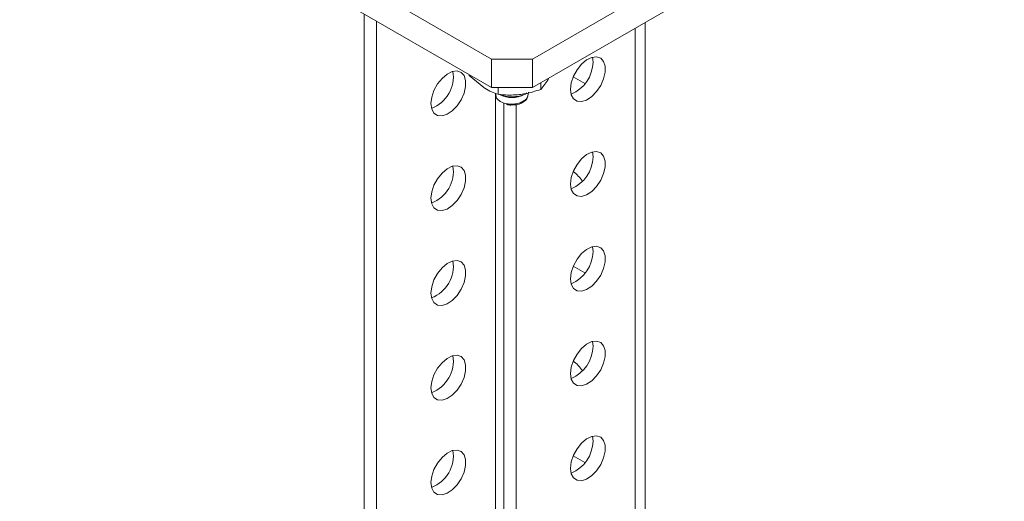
# Model space of a CAD drawing. Header units: millimetres. Extents: x -374 to 373, y -1423 to -22.
# Tile 4 of 39: x -155 to 15, y -976 to -893. Entities that reach past the tile are written whole.
import ezdxf

# ---------------------------------------------------------------- set-up
doc = ezdxf.new("R2010")
doc.units = ezdxf.units.MM

msp = doc.modelspace()

# ---------------------------------------------------------------- linework, layer by layer
at = {"color": 7, "linetype": 'Continuous', "lineweight": 15}
for p, q in [((-154.89, -852.88), (-73.57, -899.82)), ((-66.5, -899.82), (14.82, -852.88)), ((-154.89, -857.78), (-73.57, -904.72)), ((-66.5, -904.72), (14.82, -857.78)), ((-95.49, -892.07), (-95.49, -1214.73)), ((-93.37, -893.29), (-93.37, -1215.96)), ((-47.06, -1345.25), (-47.06, -893.5)), ((-73.57, -899.82), (-66.5, -899.82)), ((-73.57, -904.72), (-73.57, -899.82)), ((-66.5, -899.82), (-66.5, -904.72)), ((-56.07, -900.34), (-56.17, -899.5)), ((-77.39, -902.51), (-77.39, -902.65)), ((-77.39, -902.65), (-74.91, -904.75)), ((-65.07, -905.05), (-63.87, -903.47)), ((-65.07, -903.9), (-65.07, -905.05)), ((-57.48, -904.02), (-59.47, -902.87)), ((-66.5, -904.72), (-73.57, -904.72)), ((-72.43, -904.72), (-72.43, -905.9)), ((-67.28, -906.15), (-67.17, -905.52)), ((-71.45, -907.37), (-71.45, -1228.61)), ((-69.33, -907.69), (-69.33, -1229.84)), ((-56.07, -916.67), (-56.17, -915.83)), ((-56.07, -933), (-56.17, -932.16)), ((-57.48, -936.68), (-59.47, -935.53)), ((-56.07, -949.33), (-56.17, -948.49)), ((-56.07, -965.66), (-56.17, -964.82)), ((-57.48, -969.34), (-59.47, -968.19))]:
    msp.add_line(p, q, dxfattribs=at)
at = {"color": 7, "linetype": 'Continuous', "lineweight": 0}
for p, q in [((-48.82, -894.52), (-48.82, -1293.09)), ((-72.86, -905.86), (-72.86, -1227.8))]:
    msp.add_line(p, q, dxfattribs=at)
at = {"color": 7, "linetype": 'Continuous', "lineweight": 15, "flags": 128}
for points in [[(-59.96, -905.03), (-59.82, -903.93), (-59.43, -902.78), (-58.82, -901.67), (-58.05, -900.7), (-57.18, -899.97), (-56.28, -899.53), (-55.45, -899.43), (-54.75, -899.67), (-54.24, -900.23), (-53.98, -901.07), (-53.98, -902.1), (-54.24, -903.24), (-54.75, -904.39), (-55.45, -905.44), (-56.28, -906.3), (-57.18, -906.89), (-58.05, -907.16), (-58.82, -907.09), (-59.43, -906.69), (-59.82, -905.98), (-59.96, -905.03)], [(-84, -907.49), (-83.86, -906.39), (-83.48, -905.23), (-82.87, -904.12), (-82.09, -903.15), (-81.22, -902.42), (-80.32, -901.98), (-79.49, -901.88), (-78.79, -902.12), (-78.29, -902.68), (-78.02, -903.52), (-78.02, -904.55), (-78.29, -905.69), (-78.79, -906.84), (-79.49, -907.89), (-80.32, -908.75), (-81.22, -909.34), (-82.09, -909.62), (-82.87, -909.55), (-83.48, -909.14), (-83.86, -908.43), (-84, -907.49)], [(-59.96, -921.36), (-59.82, -920.26), (-59.43, -919.11), (-58.82, -918), (-58.05, -917.03), (-57.18, -916.3), (-56.28, -915.86), (-55.45, -915.76), (-54.75, -916), (-54.24, -916.56), (-53.98, -917.4), (-53.98, -918.43), (-54.24, -919.57), (-54.75, -920.72), (-55.45, -921.77), (-56.28, -922.63), (-57.18, -923.22), (-58.05, -923.49), (-58.82, -923.42), (-59.43, -923.02), (-59.82, -922.31), (-59.96, -921.36)], [(-84, -923.82), (-83.86, -922.72), (-83.48, -921.56), (-82.87, -920.45), (-82.09, -919.49), (-81.22, -918.75), (-80.32, -918.31), (-79.49, -918.21), (-78.79, -918.45), (-78.29, -919.01), (-78.02, -919.85), (-78.02, -920.88), (-78.29, -922.02), (-78.79, -923.17), (-79.49, -924.22), (-80.32, -925.08), (-81.22, -925.67), (-82.09, -925.95), (-82.87, -925.88), (-83.48, -925.47), (-83.86, -924.76), (-84, -923.82)], [(-59.96, -937.7), (-59.82, -936.6), (-59.43, -935.44), (-58.82, -934.33), (-58.05, -933.36), (-57.18, -932.63), (-56.28, -932.19), (-55.45, -932.09), (-54.75, -932.33), (-54.24, -932.89), (-53.98, -933.73), (-53.98, -934.76), (-54.24, -935.9), (-54.75, -937.05), (-55.45, -938.1), (-56.28, -938.96), (-57.18, -939.55), (-58.05, -939.83), (-58.82, -939.76), (-59.43, -939.35), (-59.82, -938.64), (-59.96, -937.7)], [(-84, -940.15), (-83.86, -939.05), (-83.48, -937.89), (-82.87, -936.78), (-82.09, -935.82), (-81.22, -935.08), (-80.32, -934.64), (-79.49, -934.54), (-78.79, -934.78), (-78.29, -935.34), (-78.02, -936.18), (-78.02, -937.21), (-78.29, -938.36), (-78.79, -939.5), (-79.49, -940.55), (-80.32, -941.41), (-81.22, -942), (-82.09, -942.28), (-82.87, -942.21), (-83.48, -941.8), (-83.86, -941.09), (-84, -940.15)], [(-59.96, -954.03), (-59.82, -952.93), (-59.43, -951.77), (-58.82, -950.66), (-58.05, -949.7), (-57.18, -948.96), (-56.28, -948.52), (-55.45, -948.42), (-54.75, -948.66), (-54.24, -949.22), (-53.98, -950.06), (-53.98, -951.09), (-54.24, -952.23), (-54.75, -953.38), (-55.45, -954.43), (-56.28, -955.29), (-57.18, -955.88), (-58.05, -956.16), (-58.82, -956.09), (-59.43, -955.68), (-59.82, -954.97), (-59.96, -954.03)], [(-84, -956.48), (-83.86, -955.38), (-83.48, -954.22), (-82.87, -953.11), (-82.09, -952.15), (-81.22, -951.41), (-80.32, -950.97), (-79.49, -950.87), (-78.79, -951.11), (-78.29, -951.67), (-78.02, -952.51), (-78.02, -953.55), (-78.29, -954.69), (-78.79, -955.83), (-79.49, -956.88), (-80.32, -957.74), (-81.22, -958.33), (-82.09, -958.61), (-82.87, -958.54), (-83.48, -958.13), (-83.86, -957.42), (-84, -956.48)], [(-59.96, -970.36), (-59.82, -969.26), (-59.43, -968.1), (-58.82, -966.99), (-58.05, -966.03), (-57.18, -965.29), (-56.28, -964.85), (-55.45, -964.75), (-54.75, -964.99), (-54.24, -965.55), (-53.98, -966.39), (-53.98, -967.42), (-54.24, -968.57), (-54.75, -969.71), (-55.45, -970.76), (-56.28, -971.62), (-57.18, -972.21), (-58.05, -972.49), (-58.82, -972.42), (-59.43, -972.01), (-59.82, -971.3), (-59.96, -970.36)], [(-84, -972.81), (-83.86, -971.71), (-83.48, -970.55), (-82.87, -969.44), (-82.09, -968.48), (-81.22, -967.74), (-80.32, -967.31), (-79.49, -967.2), (-78.79, -967.44), (-78.29, -968.01), (-78.02, -968.84), (-78.02, -969.88), (-78.29, -971.02), (-78.79, -972.16), (-79.49, -973.21), (-80.32, -974.07), (-81.22, -974.66), (-82.09, -974.94), (-82.87, -974.87), (-83.48, -974.46), (-83.86, -973.76), (-84, -972.81)]]:
    msp.add_lwpolyline(points, dxfattribs=at)
at = {"color": 7, "linetype": 'Continuous', "lineweight": 15}
for centre, radius, start, end in [((-62.14, -900.25), 6.07, 292.109, 359.1648), ((-86.05, -902.83), 5.91, 291.4243, 8.5811), ((-70.03, -901.93), 4.54, 242.152, 297.848), ((-62.14, -916.58), 6.07, 292.109, 359.1649), ((-86.05, -919.16), 5.91, 291.4244, 8.581), ((-63.25, -924.38), 6.4, 32.9716, 53.9277), ((-62.14, -932.91), 6.07, 292.1091, 359.1647), ((-86.05, -935.49), 5.91, 291.4243, 8.5811), ((-62.14, -949.24), 6.07, 292.109, 359.1649), ((-86.05, -951.82), 5.91, 291.4243, 8.5811), ((-63.25, -957.04), 6.4, 32.9741, 53.9254), ((-86.05, -968.15), 5.91, 291.4243, 8.5811), ((-62.14, -965.57), 6.07, 292.1088, 359.1649)]:
    msp.add_arc(centre, radius, start, end, dxfattribs=at)
for points, knots in [([(-63.87, -903.47), (-63.85, -903.43), (-63.78, -903.32), (-63.72, -903.18), (-63.68, -903.1)], [0, 0, 0, 0, 0.440106, 1, 1, 1, 1]), ([(-74.91, -904.75), (-74.85, -904.79), (-74.02, -905.33), (-73.19, -905.63), (-72.43, -905.9)], [0, 0, 0, 0, 0.070215, 1, 1, 1, 1]), ([(-72.89, -905.7), (-72.88, -905.74), (-72.85, -905.89), (-72.83, -906.04), (-72.82, -906.14)], [0, 0, 0, 0, 0.254991, 1, 1, 1, 1]), ([(-72.78, -906.14), (-72.77, -906.23), (-72.76, -906.5), (-72.44, -906.87), (-71.9, -907.23), (-71.18, -907.5), (-70.26, -907.62), (-69.29, -907.55), (-68.42, -907.3), (-67.85, -906.97), (-67.46, -906.58), (-67.28, -906.31), (-67.28, -906.12), (-67.28, -906.12)], [0, 0, 0, 0, 0.05777, 0.170234, 0.249097, 0.362187, 0.476762, 0.592644, 0.70894, 0.824611, 0.88185, 0.997725, 1, 1, 1, 1]), ([(-72.43, -905.9), (-72.12, -905.94), (-70.92, -906.08), (-69.68, -906.01), (-68.75, -905.95)], [0, 0, 0, 0, 0.257551, 1, 1, 1, 1]), ([(-72.08, -905.94), (-72.02, -905.97), (-71.69, -906.15), (-70.87, -906.31), (-69.71, -906.37), (-68.56, -906.17), (-67.79, -905.92), (-67.53, -905.72), (-67.5, -905.7)], [0, 0, 0, 0, 0.050418, 0.279805, 0.509071, 0.743618, 0.979599, 1, 1, 1, 1]), ([(-68.75, -905.95), (-68.42, -905.91), (-67.17, -905.74), (-65.96, -905.34), (-65.07, -905.05)], [0, 0, 0, 0, 0.2686334, 1, 1, 1, 1]), ([(-70.98, -907.65), (-70.79, -907.7), (-70.48, -907.77), (-70.15, -907.75), (-70.04, -907.74)], [0, 0, 0, 0, 0.639633, 1, 1, 1, 1]), ([(-70.04, -907.74), (-69.84, -907.74), (-69.33, -907.74), (-68.55, -907.52), (-67.86, -907.12), (-67.43, -906.68), (-67.37, -906.37), (-67.35, -906.28)], [0, 0, 0, 0, 0.155369, 0.407327, 0.666127, 0.895379, 1, 1, 1, 1])]:
    msp.add_open_spline(points, degree=3, knots=knots, dxfattribs=at)

doc.saveas('drawing.dxf')
